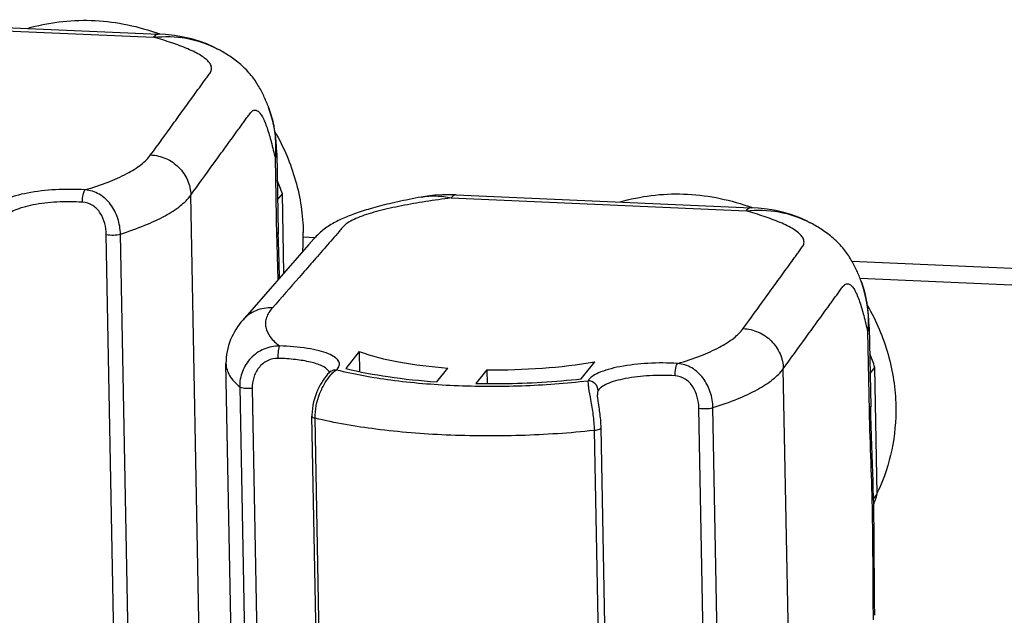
# Model space of a CAD drawing. Header units: millimetres. Extents: x -213 to 420, y -2 to 297.
# Tile 18 of 37: x 165 to 175, y 71 to 77. Entities that reach past the tile are written whole.
import ezdxf

# ---------------------------------------------------------------- set-up
doc = ezdxf.new("R2010")
doc.units = ezdxf.units.MM
doc.header["$LTSCALE"] = 23.1
doc.layers.add('COMPONENTS', color=7, linetype='CONTINUOUS')

msp = doc.modelspace()

# ---------------------------------------------------------------- linework, layer by layer
at = {"layer": 'COMPONENTS', "color": 9, "linetype": 'CONTINUOUS'}
for p, q in [((163.13749, 76.88522), (166.07129, 76.75638)), ((167.27996, 75.55411), (167.2949, 74.76854)), ((166.53239, 70.38076), (166.44099, 75.18652)), ((169.03091, 75.15881), (171.96471, 75.02998)), ((165.69212, 69.99016), (165.60072, 74.79593)), ((165.83223, 69.99422), (165.74083, 74.79998)), ((173.17338, 73.8277), (173.18832, 73.04213)), ((172.42581, 68.65435), (172.33442, 73.46012)), ((167.82388, 73.42754), (167.82431, 73.42795)), ((166.92702, 73.28031), (167.01841, 68.47455)), ((167.05144, 73.26465), (167.14283, 68.45888)), ((171.58554, 68.26375), (171.49414, 73.06952)), ((171.72565, 68.26781), (171.63425, 73.07357)), ((167.76876, 68.16223), (167.67736, 72.96799)), ((170.45295, 72.84613), (170.54435, 68.04036))]:
    msp.add_line(p, q, dxfattribs=at)
at = {"layer": 'COMPONENTS', "color": 7, "linetype": 'CONTINUOUS'}
for p, q in [((163.18721, 76.91552), (166.12101, 76.78669)), ((167.20958, 76.07077), (167.21452, 76.0577)), ((167.29581, 75.59924), (167.31075, 74.81364)), ((167.30454, 75.1405), (167.35167, 75.19951)), ((167.36666, 74.41153), (167.35167, 75.19951)), ((168.73271, 75.16738), (168.73295, 75.16743)), ((169.08063, 75.18912), (172.01443, 75.06028)), ((167.55776, 74.77104), (167.67662, 74.76582)), ((167.61068, 74.6909), (166.95815, 73.94385)), ((167.61553, 74.69645), (167.61068, 74.6909)), ((173.01619, 74.53135), (185.85186, 73.9677)), ((185.72119, 73.80409), (173.09755, 74.35843)), ((173.10695, 74.33394), (173.103, 74.34436)), ((173.10695, 74.33395), (173.10794, 74.3313)), ((173.18923, 73.87283), (173.20417, 73.08723)), ((168.11667, 73.63074), (167.98255, 73.46282)), ((168.11667, 73.63074), (168.12045, 73.43177)), ((166.8823, 68.70571), (166.7909, 73.51148)), ((168.887, 73.33061), (168.9959, 73.46695)), ((170.32452, 73.35997), (170.45865, 73.5279)), ((173.19796, 73.4141), (173.24509, 73.47311)), ((173.26907, 72.21257), (173.24509, 73.47311)), ((167.82432, 73.42795), (167.81724, 73.4211)), ((167.82388, 73.42754), (167.82673, 73.43054)), ((169.38623, 73.44981), (169.27733, 73.31347)), ((169.38623, 73.44981), (169.38884, 73.31214)), ((170.48636, 73.20076), (170.48637, 73.20004)), ((167.7371, 68.18164), (167.6457, 72.9874)), ((173.23212, 72.16631), (173.26907, 72.21257))]:
    msp.add_line(p, q, dxfattribs=at)
for points in [[(166.70748, 76.63908), (166.67049, 76.65794), (166.59938, 76.68963), (166.52465, 76.71711), (166.44703, 76.74005), (166.36521, 76.75869), (166.27935, 76.77285), (166.19086, 76.78237), (166.12107, 76.78669)], [(167.20958, 76.07077), (167.20444, 76.08405), (167.19923, 76.09721), (167.19395, 76.11024), (167.18856, 76.1232), (167.18307, 76.13607), (167.17748, 76.14888), (167.17172, 76.1617), (167.16581, 76.17452), (167.15972, 76.18735), (167.15337, 76.20034), (167.14674, 76.21352), (167.13982, 76.22682), (167.1326, 76.24024), (167.12503, 76.25384), (167.11713, 76.26754), (167.10898, 76.28115), (167.1006, 76.29464), (167.09194, 76.30807), (167.08295, 76.32147), (167.07362, 76.33484), (167.06391, 76.34821), (167.0537, 76.36171), (167.04288, 76.37543), (167.03145, 76.3893), (167.01947, 76.40322), (167.00675, 76.41734), (166.99335, 76.43155), (166.97972, 76.44537), (166.96585, 76.4588), (166.95168, 76.47194), (166.93759, 76.48447), (166.92374, 76.4963), (166.90998, 76.50761), (166.89627, 76.51846), (166.88265, 76.52889), (166.86909, 76.53892), (166.85549, 76.54866), (166.84182, 76.55816), (166.8281, 76.56741), (166.81433, 76.57643), (166.80049, 76.58525), (166.78661, 76.59386), (166.77268, 76.60227), (166.75875, 76.61048), (166.74481, 76.6185), (166.73074, 76.62641), (166.71653, 76.63422), (166.70771, 76.63896)], [(167.29582, 75.59924), (167.29311, 75.66922), (167.28552, 75.75674), (167.27308, 75.84167), (167.256, 75.92259), (167.2346, 75.99928), (167.21456, 76.05761)], [(168.73263, 75.16737), (168.70359, 75.16183), (168.67323, 75.15594), (168.64323, 75.15), (168.61359, 75.14402), (168.58437, 75.13801), (168.55557, 75.13196), (168.52719, 75.12587), (168.49928, 75.11976), (168.47183, 75.11362), (168.44486, 75.10745), (168.4184, 75.10126), (168.39246, 75.09505), (168.36703, 75.08882), (168.34216, 75.08258), (168.31785, 75.07633), (168.2941, 75.07008), (168.27094, 75.06383), (168.24838, 75.05758), (168.22639, 75.05134), (168.20498, 75.0451), (168.18413, 75.03886), (168.16383, 75.03262), (168.14402, 75.02637), (168.1247, 75.0201), (168.10586, 75.01381), (168.08744, 75.00748), (168.06944, 75.00112), (168.05185, 74.99471), (168.0346, 74.98824), (168.01771, 74.9817), (168.00115, 74.97509), (167.98487, 74.96838), (167.96889, 74.96157), (167.95318, 74.95464), (167.93768, 74.94758), (167.92239, 74.94036), (167.9073, 74.93297), (167.89239, 74.92539), (167.87765, 74.91761), (167.86308, 74.90961), (167.84873, 74.90141), (167.83456, 74.89298), (167.82058, 74.88431), (167.80692, 74.87547), (167.79356, 74.86643), (167.7805, 74.85721), (167.76782, 74.84786), (167.7555, 74.83838), (167.74353, 74.82877), (167.73197, 74.81905), (167.72082, 74.80927), (167.71004, 74.79939), (167.69968, 74.7895), (167.68947, 74.77934), (167.67973, 74.7692), (167.6713, 74.76005), (167.66465, 74.75263), (167.61553, 74.69645)], [(169.08061, 75.18912), (169.02145, 75.19081), (168.94457, 75.19009), (168.86937, 75.18576), (168.79655, 75.17777), (168.73291, 75.16743)], [(172.6009, 74.91267), (172.56391, 74.93153), (172.49281, 74.96322), (172.41807, 74.9907), (172.34045, 75.01364), (172.25863, 75.03228), (172.17277, 75.04644), (172.08428, 75.05596), (172.01449, 75.06028)], [(173.103, 74.34436), (173.09786, 74.35765), (173.09265, 74.3708), (173.08737, 74.38383), (173.08198, 74.39679), (173.07649, 74.40967), (173.0709, 74.42247), (173.06514, 74.43529), (173.05923, 74.44811), (173.05314, 74.46095), (173.0468, 74.47393), (173.04016, 74.48711), (173.03324, 74.50041), (173.02602, 74.51383), (173.01845, 74.52743), (173.01055, 74.54113), (173.0024, 74.55475), (172.99403, 74.56823), (172.98536, 74.58166), (172.97637, 74.59506), (172.96704, 74.60843), (172.95733, 74.6218), (172.94712, 74.6353), (172.9363, 74.64902), (172.92487, 74.6629), (172.91289, 74.67681), (172.90017, 74.69093), (172.88678, 74.70514), (172.87314, 74.71896), (172.85928, 74.73239), (172.8451, 74.74554), (172.83101, 74.75807), (172.81716, 74.76989), (172.8034, 74.7812), (172.78969, 74.79206), (172.77607, 74.80248), (172.76251, 74.81251), (172.74891, 74.82226), (172.73524, 74.83176), (172.72152, 74.841), (172.70775, 74.85002), (172.69391, 74.85884), (172.68003, 74.86745), (172.6661, 74.87586), (172.65218, 74.88407), (172.63823, 74.89209), (172.62416, 74.9), (172.60995, 74.90781), (172.60113, 74.91256)], [(167.32414, 74.36286), (167.31885, 74.51645), (167.31564, 74.61794), (167.31272, 74.72419), (167.31076, 74.81366)], [(173.18924, 73.87283), (173.18653, 73.94281), (173.17894, 74.03033), (173.1665, 74.11527), (173.14942, 74.19618), (173.12802, 74.27288), (173.10798, 74.33121)], [(167.81724, 73.4211), (167.80183, 73.40469), (167.78642, 73.38633), (167.77151, 73.36676), (167.7571, 73.34607), (167.7428, 73.32367), (167.72878, 73.29965), (167.7154, 73.27443), (167.70266, 73.24782), (167.69078, 73.21999), (167.67997, 73.19118), (167.6703, 73.16124), (167.66199, 73.13037), (167.65521, 73.09871), (167.65007, 73.06608), (167.6468, 73.03253), (167.64562, 72.99843), (167.6457, 72.9874)], [(170.49551, 73.12183), (170.49345, 73.13549), (170.4916, 73.14831), (170.48999, 73.16017), (170.48866, 73.17107), (170.48762, 73.18092), (170.4869, 73.18947), (170.48648, 73.19672), (170.48636, 73.20071)], [(170.52212, 72.87369), (170.52155, 72.89379), (170.52065, 72.91329), (170.51945, 72.93265), (170.51795, 72.9518), (170.5162, 72.97073), (170.51423, 72.98937), (170.51208, 73.00766), (170.50979, 73.02557), (170.5074, 73.04304), (170.50495, 73.06), (170.5025, 73.07642), (170.49551, 73.12183)], [(173.21558, 72.6931), (173.21227, 72.79005), (173.20906, 72.89153), (173.20614, 72.99779), (173.20418, 73.08725)], [(170.61356, 68.06556), (170.52213, 72.87369)], [(173.23435, 72.06238), (173.23333, 72.11322), (173.23165, 72.18696), (173.22967, 72.26353), (173.22739, 72.34297), (173.2248, 72.42542), (173.22193, 72.51117), (173.21558, 72.6931)], [(173.24371, 71.0087), (173.24179, 71.13647), (173.24056, 71.27839), (173.23991, 71.4138), (173.23944, 71.54218), (173.2389, 71.66358), (173.23813, 71.77856), (173.23704, 71.88723), (173.23563, 71.98918), (173.23435, 72.06242)]]:
    msp.add_lwpolyline(points, dxfattribs=at)
for centre, radius, start, end in [((165.36026, 74.73182), 2.19559, 69.682883, 70.634771), ((165.35911, 74.7287), 2.19892, 69.370396, 69.683048), ((165.24258, 74.50025), 2.22199, 18.342764, 22.094697), ((171.25368, 73.00541), 2.19559, 69.682883, 70.634771), ((171.25253, 73.00229), 2.19892, 69.370396, 69.683048), ((165.58541, 74.77698), 1.97462, 355.602536, 1.093009), ((171.136, 72.77385), 2.22199, 18.342764, 22.094697), ((171.38019, 72.78341), 1.97325, 339.924999, 343.184482), ((171.58639, 73.02824), 1.86408, 334.525895, 335.193292)]:
    msp.add_arc(centre, radius, start, end, dxfattribs=at)
at = {"layer": 'COMPONENTS', "color": 9, "linetype": 'CONTINUOUS'}
msp.add_arc((167.88192, 73.36577), 0.08476, 125.57318, 132.814882, dxfattribs=at)
at = {"layer": 'COMPONENTS', "color": 7, "linetype": 'CONTINUOUS'}
for points, knots in [([(164.815, 76.84475), (165.01928, 76.9045), (165.45412, 76.9578), (165.88357, 76.87514), (166.08829, 76.80319)], [0, 0, 0, 0, 0.4951561, 1, 1, 1, 1]), ([(167.27753, 75.81601), (167.36543, 75.66337), (167.50365, 75.33795), (167.55637, 74.98802), (167.55967, 74.81465)], [0, 0, 0, 0, 0.503903, 1, 1, 1, 1]), ([(170.70842, 75.11834), (170.9127, 75.1781), (171.34754, 75.23139), (171.77699, 75.14874), (171.98171, 75.07678)], [0, 0, 0, 0, 0.4951561, 1, 1, 1, 1]), ([(173.17096, 74.0896), (173.25885, 73.93696), (173.39707, 73.61155), (173.44979, 73.26161), (173.45309, 73.08824)], [0, 0, 0, 0, 0.503903, 1, 1, 1, 1]), ([(166.95815, 73.94385), (166.90793, 73.88636), (166.82074, 73.75186), (166.78937, 73.59237), (166.7909, 73.51148)], [0, 0, 0, 0, 0.4854627, 1, 1, 1, 1]), ([(168.11667, 73.63074), (168.24274, 73.58501), (168.53485, 73.51523), (168.83176, 73.47957), (168.9959, 73.46695)], [0, 0, 0, 0, 0.4489373, 1, 1, 1, 1]), ([(167.98255, 73.46282), (168.12133, 73.42846), (168.42177, 73.37296), (168.7254, 73.34186), (168.887, 73.33061)], [0, 0, 0, 0, 0.4688192, 1, 1, 1, 1]), ([(169.38623, 73.44981), (169.57057, 73.44749), (169.92962, 73.45807), (170.2867, 73.4987), (170.45865, 73.5279)], [0, 0, 0, 0, 0.5138688, 1, 1, 1, 1]), ([(169.27733, 73.31347), (169.36546, 73.31178), (169.71501, 73.31075), (170.06473, 73.33113), (170.32452, 73.35997)], [0, 0, 0, 0, 0.2521829, 1, 1, 1, 1]), ([(173.45309, 73.08824), (173.45585, 72.94319), (173.42963, 72.65316), (173.33865, 72.37636), (173.27847, 72.24615)], [0, 0, 0, 0, 0.5028352, 1, 1, 1, 1])]:
    msp.add_open_spline(points, degree=3, knots=knots, dxfattribs=at)
at = {"layer": 'COMPONENTS', "color": 9, "linetype": 'CONTINUOUS'}
for points, knots in [([(166.12101, 76.78669), (166.11687, 76.78687), (166.09674, 76.78415), (166.08111, 76.76868), (166.07129, 76.75638)], [0, 0, 0, 0, 0.2082331, 1, 1, 1, 1]), ([(166.04168, 75.58593), (166.11549, 75.68781), (166.20776, 75.81517), (166.31848, 75.968), (166.37384, 76.04442), (166.4292, 76.12084), (166.48456, 76.19725), (166.5307, 76.26094), (166.5676, 76.31185), (166.59529, 76.35018), (166.62234, 76.38707), (166.64776, 76.42345), (166.6482, 76.46746), (166.62613, 76.50681), (166.58904, 76.54275), (166.53915, 76.57708), (166.47852, 76.61004), (166.38234, 76.65386), (166.2459, 76.70398), (166.13152, 76.73907), (166.07129, 76.75638)], [0, 0, 0, 0, 0.2179101, 0.2723877, 0.3268652, 0.3813427, 0.4358203, 0.4902978, 0.5175366, 0.5447754, 0.5720245, 0.597373, 0.6195854, 0.6439578, 0.6734466, 0.7084875, 0.7485357, 0.7928354, 0.8914441, 1, 1, 1, 1]), ([(166.07129, 76.75638), (166.17924, 76.76693), (166.40048, 76.76334), (166.61088, 76.69057), (166.7077, 76.63897)], [0, 0, 0, 0, 0.4971586, 1, 1, 1, 1]), ([(166.44099, 75.18652), (166.51458, 75.28809), (166.62495, 75.44044), (166.75372, 75.61819), (166.82731, 75.71976), (166.8733, 75.78324), (166.91009, 75.83402), (166.93768, 75.87212), (166.96529, 75.91019), (166.99282, 75.94834), (167.01989, 75.98513), (167.04261, 76.01836), (167.07434, 76.03627), (167.10658, 76.0266), (167.13183, 75.99987), (167.15585, 75.96147), (167.17874, 75.9118), (167.20962, 75.82925), (167.24434, 75.70908), (167.26817, 75.608), (167.27996, 75.55411)], [0, 0, 0, 0, 0.2352568, 0.3528852, 0.4116994, 0.4705136, 0.4999207, 0.5293278, 0.5587349, 0.5881417, 0.6175562, 0.6444464, 0.663492, 0.6808461, 0.7028571, 0.7312584, 0.7656611, 0.8052148, 0.8965264, 1, 1, 1, 1]), ([(167.21452, 76.05771), (167.24439, 75.97761), (167.28517, 75.81034), (167.28701, 75.63864), (167.27997, 75.55409)], [0, 0, 0, 0, 0.5018941, 1, 1, 1, 1]), ([(165.39043, 75.23912), (165.4674, 75.26178), (165.60869, 75.3086), (165.79653, 75.39149), (165.94118, 75.47992), (166.0156, 75.54993), (166.04168, 75.58593)], [0, 0, 0, 0, 0.3218474, 0.5964058, 0.8216989, 1, 1, 1, 1]), ([(166.04168, 75.58593), (166.09317, 75.58396), (166.19681, 75.55963), (166.32755, 75.46986), (166.417, 75.33992), (166.44003, 75.23712), (166.44099, 75.18652)], [0, 0, 0, 0, 0.2503931, 0.5031542, 0.7540873, 1, 1, 1, 1]), ([(167.29581, 75.59916), (167.29588, 75.59539), (167.29467, 75.57923), (167.2872, 75.56404), (167.27996, 75.55406)], [0, 0, 0, 0, 0.2344949, 1, 1, 1, 1]), ([(165.39043, 75.23912), (165.29192, 75.24547), (165.09917, 75.24567), (164.86748, 75.22035), (164.70457, 75.18298), (164.61028, 75.15074), (164.54118, 75.11499), (164.50746, 75.08366), (164.49865, 75.06742)], [0, 0, 0, 0, 0.3183857, 0.6202133, 0.7492781, 0.8569897, 0.9403861, 1, 1, 1, 1]), ([(165.36373, 75.11611), (165.36324, 75.14149), (165.36622, 75.17764), (165.37757, 75.21842), (165.38543, 75.2344), (165.39043, 75.23912)], [0, 0, 0, 0, 0.5965709, 0.8382809, 1, 1, 1, 1]), ([(165.74083, 74.79998), (165.73984, 74.85221), (165.72186, 74.95705), (165.6517, 75.09811), (165.53715, 75.20369), (165.43903, 75.23432), (165.39043, 75.23912)], [0, 0, 0, 0, 0.2563412, 0.5135931, 0.7603681, 1, 1, 1, 1]), ([(165.36373, 75.11611), (165.27929, 75.12155), (165.11407, 75.12171), (164.91548, 75.10002), (164.77585, 75.06798), (164.69502, 75.04035), (164.6358, 75.00971), (164.60689, 74.98286), (164.59934, 74.96893)], [0, 0, 0, 0, 0.3183875, 0.6202133, 0.7492774, 0.8569887, 0.9403849, 1, 1, 1, 1]), ([(165.74083, 74.79998), (165.82328, 74.8257), (165.97475, 74.87862), (166.17621, 74.97138), (166.33198, 75.06983), (166.41235, 75.14699), (166.44099, 75.18652)], [0, 0, 0, 0, 0.3197738, 0.5933359, 0.8192531, 1, 1, 1, 1]), ([(169.03091, 75.15881), (168.94627, 75.14754), (168.78064, 75.12378), (168.54071, 75.08217), (168.35213, 75.04101), (168.21484, 75.00244), (168.12563, 74.97218), (168.0503, 74.93938), (167.97515, 74.89671), (167.91657, 74.82477), (167.84894, 74.74876), (167.78273, 74.67259), (167.71637, 74.59671), (167.62795, 74.49545), (167.47318, 74.31828), (167.34053, 74.16641), (167.25209, 74.06516)], [0, 0, 0, 0, 0.1167313, 0.228723, 0.3328708, 0.3804064, 0.4236558, 0.4614707, 0.4928354, 0.5405467, 0.5864915, 0.6324368, 0.6783822, 0.7243276, 0.8162184, 1, 1, 1, 1]), ([(168.73289, 75.16741), (168.78202, 75.17668), (168.88266, 75.18431), (168.98222, 75.16984), (169.03091, 75.15881)], [0, 0, 0, 0, 0.5003782, 1, 1, 1, 1]), ([(169.08061, 75.18912), (169.07647, 75.1893), (169.05635, 75.18656), (169.04072, 75.1711), (169.03091, 75.15881)], [0, 0, 0, 0, 0.2082295, 1, 1, 1, 1]), ([(165.60072, 74.79593), (165.60002, 74.83256), (165.5896, 74.90636), (165.54737, 75.0093), (165.47092, 75.09157), (165.39904, 75.11382), (165.36373, 75.11611)], [0, 0, 0, 0, 0.2522677, 0.507703, 0.7563191, 1, 1, 1, 1]), ([(171.9351, 73.85952), (172.00891, 73.96141), (172.10118, 74.08877), (172.2119, 74.2416), (172.26726, 74.31801), (172.32262, 74.39443), (172.37798, 74.47084), (172.42412, 74.53454), (172.46103, 74.58544), (172.48871, 74.62377), (172.51576, 74.66066), (172.54118, 74.69704), (172.54162, 74.74105), (172.51955, 74.7804), (172.48246, 74.81634), (172.43257, 74.85068), (172.37194, 74.88364), (172.27576, 74.92745), (172.13932, 74.97757), (172.02494, 75.01266), (171.96471, 75.02998)], [0, 0, 0, 0, 0.2179101, 0.2723877, 0.3268652, 0.3813427, 0.4358203, 0.4902978, 0.5175366, 0.5447754, 0.5720245, 0.597373, 0.6195854, 0.6439578, 0.6734466, 0.7084875, 0.7485357, 0.7928354, 0.8914441, 1, 1, 1, 1]), ([(172.01443, 75.06028), (172.0103, 75.06047), (171.99017, 75.05774), (171.97453, 75.04227), (171.96471, 75.02998)], [0, 0, 0, 0, 0.2082331, 1, 1, 1, 1]), ([(171.96471, 75.02998), (172.07267, 75.04052), (172.2939, 75.03693), (172.5043, 74.96417), (172.60112, 74.91256)], [0, 0, 0, 0, 0.4971586, 1, 1, 1, 1]), ([(165.60072, 74.79593), (165.62393, 74.79054), (165.67133, 74.7883), (165.71869, 74.79308), (165.74083, 74.79998)], [0, 0, 0, 0, 0.5067265, 1, 1, 1, 1]), ([(167.31075, 74.81364), (167.31083, 74.80986), (167.30962, 74.79371), (167.30214, 74.77852), (167.2949, 74.76854)], [0, 0, 0, 0, 0.2344097, 1, 1, 1, 1]), ([(167.2949, 74.76854), (167.29558, 74.73275), (167.29878, 74.59107), (167.30357, 74.44942), (167.30728, 74.34355)], [0, 0, 0, 0, 0.2525259, 1, 1, 1, 1]), ([(172.33442, 73.46012), (172.408, 73.56168), (172.51837, 73.71404), (172.64714, 73.89178), (172.72073, 73.99335), (172.76672, 74.05683), (172.80351, 74.10762), (172.8311, 74.14571), (172.85871, 74.18378), (172.88624, 74.22193), (172.91331, 74.25872), (172.93603, 74.29195), (172.96776, 74.30986), (173, 74.30019), (173.02525, 74.27347), (173.04927, 74.23506), (173.07216, 74.18539), (173.10304, 74.10284), (173.13776, 73.98267), (173.16159, 73.88159), (173.17338, 73.8277)], [0, 0, 0, 0, 0.2352568, 0.3528852, 0.4116994, 0.4705136, 0.4999207, 0.5293278, 0.5587349, 0.5881417, 0.6175562, 0.6444464, 0.663492, 0.6808461, 0.7028571, 0.7312584, 0.7656611, 0.8052148, 0.8965264, 1, 1, 1, 1]), ([(173.10794, 74.3313), (173.13782, 74.2512), (173.17859, 74.08393), (173.18043, 73.91224), (173.17339, 73.82768)], [0, 0, 0, 0, 0.5018941, 1, 1, 1, 1]), ([(167.25209, 74.06516), (167.19714, 74.0679), (167.08573, 74.05011), (166.9935, 73.98433), (166.95815, 73.94384)], [0, 0, 0, 0, 0.5058516, 1, 1, 1, 1]), ([(167.25209, 74.06516), (167.22749, 74.037), (167.19669, 73.99046), (167.18185, 73.9214), (167.18571, 73.85334), (167.23003, 73.76592), (167.28905, 73.71286), (167.32385, 73.68669)], [0, 0, 0, 0, 0.2522889, 0.3632055, 0.4716375, 0.7062793, 1, 1, 1, 1]), ([(171.28385, 73.51271), (171.36082, 73.53537), (171.50211, 73.5822), (171.68995, 73.66509), (171.8346, 73.75351), (171.90902, 73.82353), (171.9351, 73.85952)], [0, 0, 0, 0, 0.3218474, 0.5964058, 0.8216989, 1, 1, 1, 1]), ([(171.9351, 73.85952), (171.98659, 73.85756), (172.09023, 73.83323), (172.22097, 73.74345), (172.31042, 73.61351), (172.33345, 73.51071), (172.33442, 73.46012)], [0, 0, 0, 0, 0.2503931, 0.5031542, 0.7540873, 1, 1, 1, 1]), ([(173.18923, 73.87275), (173.1893, 73.86898), (173.18809, 73.85283), (173.18062, 73.83764), (173.17338, 73.82765)], [0, 0, 0, 0, 0.2344949, 1, 1, 1, 1]), ([(167.32385, 73.68669), (167.27109, 73.68633), (167.16434, 73.66558), (167.03086, 73.57301), (166.94513, 73.43717), (166.92604, 73.33182), (166.92702, 73.28031)], [0, 0, 0, 0, 0.2518553, 0.5035189, 0.7540718, 1, 1, 1, 1]), ([(167.31083, 73.56307), (167.31035, 73.58843), (167.31142, 73.62404), (167.31726, 73.66505), (167.32089, 73.68121), (167.32385, 73.68669)], [0, 0, 0, 0, 0.609392, 0.8503596, 1, 1, 1, 1]), ([(167.89055, 73.45081), (167.9025, 73.46204), (167.91808, 73.48171), (167.9209, 73.51282), (167.91378, 73.53442), (167.89857, 73.55473), (167.86555, 73.58268), (167.80439, 73.61297), (167.71152, 73.64206), (167.54936, 73.67437), (167.4168, 73.68448), (167.32385, 73.68669)], [0, 0, 0, 0, 0.0687366, 0.0976863, 0.1275672, 0.1618649, 0.2027763, 0.3079182, 0.4449169, 0.6102401, 1, 1, 1, 1]), ([(167.31083, 73.56307), (167.27408, 73.56394), (167.19852, 73.5485), (167.11128, 73.47461), (167.06106, 73.37444), (167.05075, 73.30082), (167.05144, 73.26465)], [0, 0, 0, 0, 0.2507945, 0.502391, 0.7531908, 1, 1, 1, 1]), ([(167.80857, 73.4427), (167.79246, 73.46332), (167.73332, 73.49757), (167.62301, 73.53106), (167.47672, 73.55481), (167.36863, 73.5617), (167.31083, 73.56307)], [0, 0, 0, 0, 0.150715, 0.3766468, 0.6670939, 1, 1, 1, 1]), ([(166.7909, 73.51148), (166.79168, 73.47055), (166.82262, 73.37931), (166.88814, 73.31271), (166.92702, 73.28031)], [0, 0, 0, 0, 0.4471863, 1, 1, 1, 1]), ([(171.28385, 73.51271), (171.18534, 73.51906), (170.99259, 73.51926), (170.7609, 73.49394), (170.59799, 73.45657), (170.5037, 73.42433), (170.4346, 73.38859), (170.40088, 73.35726), (170.39207, 73.34101)], [0, 0, 0, 0, 0.3183857, 0.6202133, 0.7492781, 0.8569897, 0.9403861, 1, 1, 1, 1]), ([(171.25715, 73.3897), (171.25667, 73.41508), (171.25964, 73.45124), (171.27099, 73.49201), (171.27885, 73.50799), (171.28385, 73.51271)], [0, 0, 0, 0, 0.5965709, 0.8382809, 1, 1, 1, 1]), ([(171.63425, 73.07357), (171.63326, 73.1258), (171.61529, 73.23064), (171.54512, 73.3717), (171.43057, 73.47729), (171.33245, 73.50791), (171.28385, 73.51271)], [0, 0, 0, 0, 0.2563412, 0.5135931, 0.7603681, 1, 1, 1, 1]), ([(171.63425, 73.07357), (171.7167, 73.09929), (171.86817, 73.15221), (172.06963, 73.24497), (172.2254, 73.34342), (172.30577, 73.42058), (172.33442, 73.46012)], [0, 0, 0, 0, 0.3197738, 0.5933359, 0.8192531, 1, 1, 1, 1]), ([(167.67736, 72.96799), (167.67577, 73.05211), (167.70198, 73.17756), (167.77219, 73.31854), (167.81517, 73.37838), (167.83756, 73.40323)], [0, 0, 0, 0, 0.5349321, 0.7873108, 1, 1, 1, 1]), ([(167.83261, 73.43471), (167.84488, 73.44349), (167.86509, 73.45083), (167.88538, 73.45114), (167.89055, 73.45081)], [0, 0, 0, 0, 0.7443773, 1, 1, 1, 1]), ([(167.83756, 73.40323), (167.8421, 73.40828), (167.85842, 73.42554), (167.87644, 73.44136), (167.89055, 73.45081)], [0, 0, 0, 0, 0.2855016, 1, 1, 1, 1]), ([(167.89055, 73.45081), (168.06783, 73.40533), (168.4568, 73.33634), (169.07313, 73.28565), (169.72913, 73.2835), (170.17298, 73.31554), (170.39207, 73.34101)], [0, 0, 0, 0, 0.2182958, 0.4698824, 0.7369176, 1, 1, 1, 1]), ([(171.25715, 73.3897), (171.17271, 73.39514), (171.00749, 73.39531), (170.8089, 73.37361), (170.66927, 73.34157), (170.58844, 73.31394), (170.52922, 73.2833), (170.50031, 73.25645), (170.49276, 73.24252)], [0, 0, 0, 0, 0.3183875, 0.6202133, 0.7492774, 0.8569887, 0.9403849, 1, 1, 1, 1]), ([(171.49414, 73.06952), (171.49344, 73.10615), (171.48302, 73.17996), (171.44079, 73.28289), (171.36434, 73.36516), (171.29246, 73.38741), (171.25715, 73.3897)], [0, 0, 0, 0, 0.2522677, 0.507703, 0.7563191, 1, 1, 1, 1]), ([(167.05144, 73.26465), (167.0264, 73.26209), (166.99043, 73.26201), (166.94897, 73.26962), (166.93234, 73.27587), (166.92702, 73.28031)], [0, 0, 0, 0, 0.5940255, 0.8362632, 1, 1, 1, 1]), ([(170.39207, 73.34101), (170.39071, 73.33158), (170.39156, 73.30784), (170.40003, 73.24498), (170.42045, 73.14255), (170.44357, 73.00152), (170.45194, 72.8987), (170.45295, 72.84613)], [0, 0, 0, 0, 0.0572568, 0.141367, 0.3816117, 0.6840838, 1, 1, 1, 1]), ([(170.49276, 73.24252), (170.49228, 73.26753), (170.46937, 73.31911), (170.41756, 73.3404), (170.39207, 73.34101)], [0, 0, 0, 0, 0.4951437, 1, 1, 1, 1]), ([(170.49276, 73.24252), (170.49148, 73.24016), (170.48639, 73.22681), (170.48616, 73.21224), (170.48636, 73.20076)], [0, 0, 0, 0, 0.1899597, 1, 1, 1, 1]), ([(171.49414, 73.06952), (171.51735, 73.06414), (171.56475, 73.06189), (171.61211, 73.06667), (171.63425, 73.07357)], [0, 0, 0, 0, 0.5067265, 1, 1, 1, 1]), ([(173.20417, 73.08723), (173.20425, 73.08345), (173.20304, 73.0673), (173.19556, 73.05211), (173.18832, 73.04213)], [0, 0, 0, 0, 0.2344097, 1, 1, 1, 1]), ([(167.6457, 72.9874), (167.64579, 72.98287), (167.65745, 72.97284), (167.6693, 72.96993), (167.67736, 72.96799)], [0, 0, 0, 0, 0.3536559, 1, 1, 1, 1]), ([(170.45295, 72.84613), (170.20993, 72.82017), (169.71913, 72.78774), (168.99378, 72.79169), (168.31001, 72.84662), (167.87673, 72.92009), (167.67736, 72.96799)], [0, 0, 0, 0, 0.2628611, 0.5284404, 0.779472, 1, 1, 1, 1]), ([(173.18832, 73.04213), (173.19156, 72.87144), (173.20412, 72.52986), (173.21525, 72.18824), (173.2185, 72.0172)], [0, 0, 0, 0, 0.4994774, 1, 1, 1, 1]), ([(170.52212, 72.87369), (170.52219, 72.8704), (170.51612, 72.86248), (170.49266, 72.85207), (170.46998, 72.84795), (170.45295, 72.84613)], [0, 0, 0, 0, 0.1274591, 0.3372781, 1, 1, 1, 1]), ([(173.2185, 72.0172), (173.22184, 71.84174), (173.22387, 71.4905), (173.2245, 71.13925), (173.22786, 70.96353)], [0, 0, 0, 0, 0.4996284, 1, 1, 1, 1])]:
    msp.add_open_spline(points, degree=3, knots=knots, dxfattribs=at)
for points in [[(167.81596, 73.43122), (167.8139, 73.43528), (167.81137, 73.43911), (167.80857, 73.4427)], [(167.81939, 73.42289), (167.81849, 73.42575), (167.81732, 73.42854), (167.81596, 73.43122)]]:
    msp.add_open_spline(points, degree=3, dxfattribs=at)

doc.saveas('drawing.dxf')
